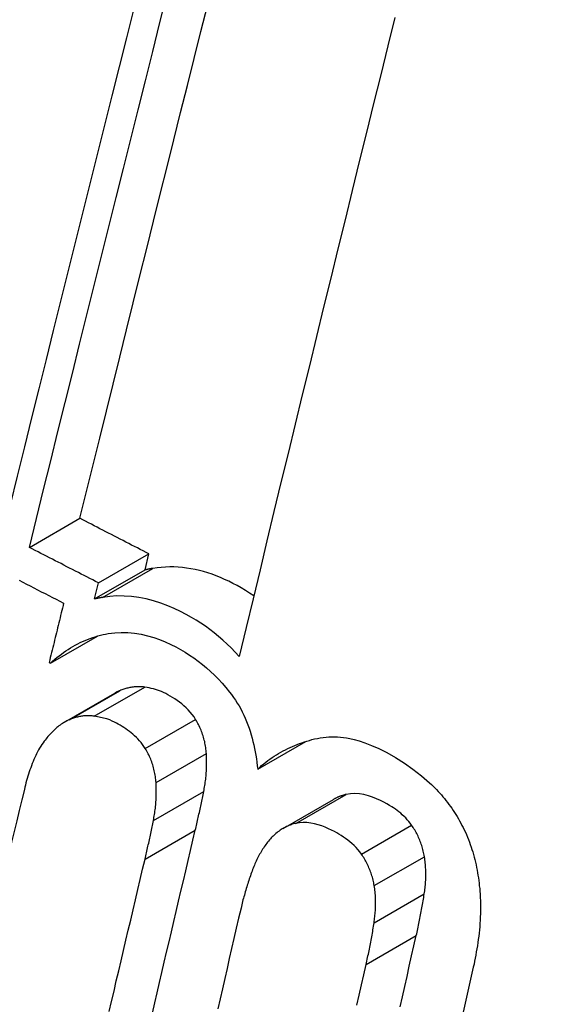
# Model space of a CAD drawing. Header units: inches. Extents: x 290.3 to 341.8, y 105.1 to 164.8.
# Tile 10 of 58: x 339.9883 to 340.0503, y 120.9247 to 121.0393. Entities that reach past the tile are written whole.
import ezdxf

# ---------------------------------------------------------------- set-up
doc = ezdxf.new("R2010")
doc.units = ezdxf.units.IN
doc.header["$MEASUREMENT"] = 0
doc.layers.add('Visible Edges(ANSI)', color=7, linetype='Continuous', lineweight=25)
doc.layers.add('Visible Tangent Edges(ANSI)', color=7, linetype='Continuous', lineweight=25)

msp = doc.modelspace()

# ---------------------------------------------------------------- linework, layer by layer
at = {"layer": 'Visible Edges(ANSI)'}
for p, q in [((339.98944, 120.97785), (339.99532, 120.98124)), ((339.99748, 120.97372), (340.00335, 120.9771)), ((340.0029, 120.97523), (340.00335, 120.9771)), ((339.99703, 120.97185), (340.0029, 120.97523)), ((339.99703, 120.97185), (339.99748, 120.97372)), ((339.9919, 120.96439), (339.99737, 120.96754)), ((339.99174, 120.96447), (339.9919, 120.96439)), ((339.99353, 120.95752), (339.9994, 120.9609)), ((340.01601, 120.95204), (340.02163, 120.95528)), ((340.01897, 120.94515), (340.02482, 120.94852))]:
    msp.add_line(p, q, dxfattribs=at)
at = {"layer": 'Visible Edges(ANSI)', "flags": 128}
for points in [[(339.98944, 120.97785), (339.99027, 120.9812), (339.9911, 120.98457), (339.99193, 120.98794), (339.99277, 120.99132), (339.99361, 120.99471), (339.99445, 120.9981), (339.99529, 121.00151), (339.99614, 121.00491), (339.99699, 121.00832), (339.99784, 121.01173), (339.99869, 121.01514), (339.99954, 121.01855), (340.00039, 121.02196), (340.00124, 121.02536), (340.00209, 121.02876), (340.00294, 121.03215), (340.00379, 121.03554), (340.00463, 121.03892), (340.00548, 121.04229)], [(340.0016, 121.04054), (340.00075, 121.03716), (339.9999, 121.03378), (339.99905, 121.03038), (339.9982, 121.02698), (339.99734, 121.02358), (339.99649, 121.02017), (339.99564, 121.01675), (339.99479, 121.01334), (339.99393, 121.00993), (339.99308, 121.00652), (339.99223, 121.00311), (339.99139, 120.99971), (339.99054, 120.99631), (339.9897, 120.99292), (339.98886, 120.98954), (339.98802, 120.98616), (339.98719, 120.9828), (339.98636, 120.97945)], [(339.99532, 120.98124), (339.99608, 120.98434), (339.99685, 120.98746), (339.99763, 120.99058), (339.9984, 120.99372), (339.99918, 120.99686), (339.99996, 121), (340.00074, 121.00316), (340.00153, 121.00631), (340.00231, 121.00947), (340.0031, 121.01263), (340.00389, 121.0158), (340.00468, 121.01896), (340.00546, 121.02212), (340.00625, 121.02528), (340.00704, 121.02844), (340.00783, 121.03159), (340.00862, 121.03474), (340.00941, 121.03788), (340.01019, 121.04102)], [(340.03197, 121.03953), (340.03115, 121.0362), (340.03032, 121.03285), (340.02949, 121.02949), (340.02866, 121.02613), (340.02783, 121.02275), (340.027, 121.01937), (340.02617, 121.01598), (340.02534, 121.01259), (340.02451, 121.00919), (340.02368, 121.00579), (340.02285, 121.00239), (340.02202, 120.99899), (340.02119, 120.99559), (340.02037, 120.99219), (340.01955, 120.98879), (340.01872, 120.98539), (340.0179, 120.98201), (340.01709, 120.97862), (340.01628, 120.97525), (340.01547, 120.97188), (340.01466, 120.96852), (340.01386, 120.96517)], [(340.00335, 120.9771), (340.00302, 120.97727), (340.00268, 120.97744), (340.00235, 120.97762), (340.00201, 120.97779), (340.00168, 120.97796), (340.00134, 120.97813), (340.00101, 120.9783), (340.00067, 120.97848), (340.00034, 120.97865), (340, 120.97882), (339.99967, 120.97899), (339.99933, 120.97917), (339.999, 120.97934), (339.99866, 120.97951), (339.99833, 120.97968), (339.99799, 120.97986), (339.99766, 120.98003), (339.99732, 120.9802), (339.99699, 120.98037), (339.99666, 120.98055), (339.99632, 120.98072), (339.99599, 120.98089), (339.99565, 120.98106), (339.99532, 120.98124)], [(339.99748, 120.97372), (339.99715, 120.97389), (339.99681, 120.97406), (339.99648, 120.97424), (339.99614, 120.97441), (339.99581, 120.97458), (339.99547, 120.97475), (339.99514, 120.97492), (339.9948, 120.9751), (339.99447, 120.97527), (339.99413, 120.97544), (339.9938, 120.97561), (339.99346, 120.97578), (339.99313, 120.97596), (339.99279, 120.97613), (339.99246, 120.9763), (339.99212, 120.97647), (339.99179, 120.97665), (339.99145, 120.97682), (339.99112, 120.97699), (339.99078, 120.97716), (339.99045, 120.97734), (339.99011, 120.97751), (339.98978, 120.97768), (339.98944, 120.97785)], [(340.00382, 120.97541), (340.00379, 120.97541), (340.00375, 120.9754), (340.00371, 120.97539), (340.00367, 120.97538), (340.00363, 120.97538), (340.00359, 120.97537), (340.00355, 120.97536), (340.00351, 120.97536), (340.00348, 120.97535), (340.00344, 120.97534), (340.0034, 120.97533), (340.00336, 120.97533), (340.00332, 120.97532), (340.00328, 120.97531), (340.00324, 120.9753), (340.0032, 120.97529), (340.00317, 120.97529), (340.00313, 120.97528), (340.00309, 120.97527), (340.00305, 120.97526), (340.00301, 120.97525), (340.00297, 120.97524), (340.00293, 120.97524), (340.0029, 120.97523)], [(340.01555, 120.97221), (340.01507, 120.97254), (340.01458, 120.97284), (340.01409, 120.97313), (340.01361, 120.97341), (340.01312, 120.97367), (340.01264, 120.97391), (340.01216, 120.97413), (340.01167, 120.97434), (340.01118, 120.97454), (340.0107, 120.97472), (340.01021, 120.97488), (340.00972, 120.97503), (340.00922, 120.97516), (340.00873, 120.97527), (340.00824, 120.97537), (340.00774, 120.97545), (340.00725, 120.97551), (340.00675, 120.97555), (340.00626, 120.97558), (340.00577, 120.97558), (340.00528, 120.97557), (340.00479, 120.97553), (340.00431, 120.97548), (340.00382, 120.97541)], [(339.98824, 120.97403), (339.98868, 120.97381), (339.98911, 120.97359), (339.98954, 120.97337), (339.98997, 120.97314), (339.9904, 120.97292), (339.99083, 120.9727), (339.99127, 120.97248), (339.9917, 120.97226), (339.99213, 120.97203), (339.99256, 120.97181), (339.993, 120.97159), (339.99343, 120.97137)], [(339.99796, 120.97203), (339.99792, 120.97203), (339.99788, 120.97202), (339.99784, 120.97201), (339.9978, 120.97201), (339.99776, 120.972), (339.99772, 120.97199), (339.99768, 120.97198), (339.99765, 120.97198), (339.99761, 120.97197), (339.99757, 120.97196), (339.99753, 120.97195), (339.99749, 120.97195), (339.99745, 120.97194), (339.99741, 120.97193), (339.99737, 120.97192), (339.99734, 120.97191), (339.9973, 120.97191), (339.99726, 120.9719), (339.99722, 120.97189), (339.99718, 120.97188), (339.99714, 120.97187), (339.9971, 120.97187), (339.99707, 120.97186), (339.99703, 120.97185)], [(340.01386, 120.96517), (340.0134, 120.96567), (340.01293, 120.96615), (340.01245, 120.96661), (340.01196, 120.96706), (340.01146, 120.96749), (340.01096, 120.9679), (340.01045, 120.96829), (340.00993, 120.96867), (340.0094, 120.96903), (340.00887, 120.96937), (340.00831, 120.96971), (340.0077, 120.97006), (340.00703, 120.97041), (340.00631, 120.97075), (340.00554, 120.97107), (340.00474, 120.97137), (340.00389, 120.97164), (340.00303, 120.97186), (340.00218, 120.97202), (340.00133, 120.97214), (340.00048, 120.97219), (339.99963, 120.9722), (339.99879, 120.97214), (339.99796, 120.97203)], [(339.99343, 120.97137), (339.99336, 120.97108), (339.99329, 120.97079), (339.99322, 120.97051), (339.99315, 120.97022), (339.99308, 120.96993), (339.99301, 120.96965), (339.99294, 120.96936), (339.99287, 120.96907), (339.9928, 120.96878), (339.99273, 120.9685), (339.99266, 120.96821), (339.99259, 120.96792), (339.99252, 120.96763), (339.99245, 120.96735), (339.99238, 120.96706), (339.99231, 120.96677), (339.99224, 120.96648), (339.99217, 120.9662), (339.99209, 120.96591), (339.99202, 120.96562), (339.99195, 120.96533), (339.99188, 120.96505), (339.99181, 120.96476), (339.99174, 120.96447)], [(339.9919, 120.96439), (339.99215, 120.96461), (339.9924, 120.96483), (339.99265, 120.96503), (339.99291, 120.96524), (339.99317, 120.96543), (339.99343, 120.96562), (339.9937, 120.96581), (339.99396, 120.96598), (339.99424, 120.96615), (339.99451, 120.96632), (339.99479, 120.96648), (339.99507, 120.96663), (339.99535, 120.96677), (339.99564, 120.9669), (339.99593, 120.96703), (339.99622, 120.96715), (339.99651, 120.96726), (339.99681, 120.96737), (339.99711, 120.96746), (339.99741, 120.96755), (339.99771, 120.96763), (339.99801, 120.96771), (339.99832, 120.96777), (339.99863, 120.96783)], [(339.99863, 120.96783), (339.99938, 120.96792), (340.00014, 120.96796), (340.00091, 120.96795), (340.00168, 120.96788), (340.00245, 120.96775), (340.00319, 120.96758), (340.00391, 120.96737), (340.0046, 120.96712), (340.00526, 120.96685), (340.00589, 120.96657), (340.00648, 120.96627), (340.00704, 120.96597), (340.00756, 120.96566), (340.00807, 120.96533), (340.00858, 120.96499), (340.00908, 120.96462), (340.00957, 120.96424), (340.01006, 120.96384), (340.01053, 120.96342), (340.011, 120.96297), (340.01145, 120.96251), (340.01189, 120.96204), (340.01232, 120.96154), (340.01274, 120.96102)], [(340.00287, 120.96159), (340.00274, 120.96161), (340.00262, 120.96162), (340.00249, 120.96163), (340.00237, 120.96164), (340.00224, 120.96164), (340.00212, 120.96164), (340.002, 120.96164), (340.00187, 120.96163), (340.00175, 120.96163), (340.00163, 120.96161), (340.00151, 120.9616), (340.00138, 120.96158), (340.00126, 120.96156), (340.00114, 120.96154), (340.00102, 120.96151), (340.0009, 120.96149), (340.00078, 120.96146), (340.00067, 120.96142), (340.00055, 120.96139), (340.00043, 120.96135), (340.00031, 120.96131), (340.0002, 120.96127), (340.00008, 120.96123), (339.99997, 120.96118)], [(340.00879, 120.95783), (340.0086, 120.95813), (340.00839, 120.95842), (340.00816, 120.95869), (340.00793, 120.95895), (340.00768, 120.95919), (340.00743, 120.95942), (340.00717, 120.95964), (340.00691, 120.95984), (340.00665, 120.96004), (340.00638, 120.96022), (340.0061, 120.96039), (340.00583, 120.96056), (340.00557, 120.96071), (340.00531, 120.96084), (340.00506, 120.96096), (340.00482, 120.96107), (340.00458, 120.96117), (340.00435, 120.96125), (340.00411, 120.96132), (340.00387, 120.96139), (340.00363, 120.96145), (340.00338, 120.9615), (340.00313, 120.96155), (340.00287, 120.96159)], [(339.99997, 120.96118), (339.99994, 120.96117), (339.99992, 120.96116), (339.9999, 120.96115), (339.99987, 120.96114), (339.99985, 120.96113), (339.99982, 120.96112), (339.9998, 120.96111), (339.99978, 120.9611), (339.99975, 120.96108), (339.99973, 120.96107), (339.9997, 120.96106), (339.99968, 120.96105), (339.99966, 120.96104), (339.99963, 120.96103), (339.99961, 120.96101), (339.99959, 120.961), (339.99956, 120.96099), (339.99954, 120.96098), (339.99952, 120.96096), (339.99949, 120.96095), (339.99947, 120.96094), (339.99945, 120.96093), (339.99942, 120.96091), (339.9994, 120.9609)], [(340.01274, 120.96102), (340.01298, 120.96072), (340.01321, 120.9604), (340.01342, 120.96008), (340.01363, 120.95974), (340.01384, 120.9594), (340.01403, 120.95906), (340.01421, 120.9587), (340.01439, 120.95834), (340.01455, 120.95797), (340.01471, 120.9576), (340.01486, 120.95722), (340.015, 120.95683), (340.01513, 120.95645), (340.01525, 120.95606), (340.01536, 120.95566), (340.01546, 120.95526), (340.01556, 120.95487), (340.01565, 120.95447), (340.01572, 120.95406), (340.0158, 120.95366), (340.01586, 120.95326), (340.01592, 120.95285), (340.01596, 120.95245), (340.01601, 120.95204)], [(339.997, 120.95821), (339.99688, 120.95823), (339.99675, 120.95824), (339.99663, 120.95825), (339.9965, 120.95826), (339.99638, 120.95826), (339.99625, 120.95826), (339.99613, 120.95826), (339.99601, 120.95826), (339.99589, 120.95825), (339.99576, 120.95824), (339.99564, 120.95822), (339.99552, 120.9582), (339.9954, 120.95818), (339.99528, 120.95816), (339.99516, 120.95814), (339.99504, 120.95811), (339.99492, 120.95808), (339.9948, 120.95805), (339.99468, 120.95801), (339.99456, 120.95797), (339.99445, 120.95793), (339.99433, 120.95789), (339.99422, 120.95785), (339.9941, 120.9578)], [(340.00293, 120.95446), (340.00278, 120.9547), (340.00262, 120.95493), (340.00244, 120.95515), (340.00226, 120.95536), (340.00208, 120.95556), (340.00189, 120.95575), (340.00169, 120.95594), (340.00149, 120.95611), (340.00129, 120.95628), (340.00108, 120.95644), (340.00087, 120.9566), (340.00066, 120.95675), (340.00044, 120.95689), (340.00023, 120.95703), (340.00001, 120.95716), (339.99979, 120.95729), (339.99957, 120.95741), (339.99934, 120.95753), (339.99909, 120.95765), (339.99881, 120.95777), (339.99847, 120.95789), (339.99806, 120.958), (339.99758, 120.95811), (339.997, 120.95821)], [(339.9941, 120.9578), (339.99396, 120.95774), (339.99382, 120.95767), (339.99368, 120.9576), (339.99354, 120.95753), (339.99341, 120.95745), (339.99328, 120.95736), (339.99314, 120.95727), (339.99301, 120.95718), (339.99289, 120.95709), (339.99276, 120.95699), (339.99264, 120.95688), (339.99252, 120.95678), (339.99239, 120.95667), (339.99228, 120.95656), (339.99216, 120.95644), (339.99204, 120.95633), (339.99193, 120.95621), (339.99182, 120.95608), (339.99171, 120.95596), (339.9916, 120.95583), (339.99149, 120.9557), (339.99139, 120.95557), (339.99128, 120.95544), (339.99118, 120.95531)], [(340.01004, 120.95386), (340.01002, 120.95403), (340.01001, 120.95421), (340.00999, 120.95438), (340.00996, 120.95455), (340.00994, 120.95473), (340.00991, 120.9549), (340.00987, 120.95508), (340.00984, 120.95525), (340.00979, 120.95542), (340.00975, 120.95559), (340.0097, 120.95576), (340.00965, 120.95593), (340.0096, 120.9561), (340.00954, 120.95627), (340.00948, 120.95643), (340.00942, 120.95659), (340.00935, 120.95675), (340.00928, 120.95691), (340.0092, 120.95707), (340.00913, 120.95723), (340.00905, 120.95738), (340.00897, 120.95753), (340.00888, 120.95768), (340.00879, 120.95783)], [(340.02231, 120.95548), (340.02263, 120.95556), (340.02296, 120.95563), (340.02329, 120.95569), (340.02362, 120.95574), (340.02396, 120.95577), (340.02429, 120.95579), (340.02463, 120.9558), (340.02497, 120.9558), (340.02531, 120.95579), (340.02565, 120.95576), (340.02599, 120.95572), (340.02634, 120.95568), (340.02673, 120.95561), (340.02723, 120.9555), (340.02781, 120.95534), (340.02848, 120.95512), (340.02924, 120.95482), (340.03009, 120.95445), (340.03103, 120.95397), (340.03205, 120.9534), (340.03308, 120.95275), (340.03408, 120.95204), (340.03507, 120.95127), (340.03602, 120.95044)], [(339.99118, 120.95531), (339.99104, 120.95511), (339.9909, 120.95491), (339.99077, 120.95471), (339.99064, 120.9545), (339.99052, 120.95429), (339.9904, 120.95407), (339.99029, 120.95384), (339.99018, 120.95362), (339.99007, 120.95339), (339.98997, 120.95316), (339.98987, 120.95292), (339.98978, 120.95269), (339.98969, 120.95245), (339.9896, 120.95221), (339.98951, 120.95196), (339.98943, 120.95172), (339.98935, 120.95147), (339.98927, 120.95122), (339.9892, 120.95096), (339.98912, 120.95071), (339.98905, 120.95046), (339.98899, 120.9502), (339.98892, 120.94994), (339.98886, 120.94969)], [(340.01601, 120.95204), (340.01624, 120.95226), (340.01647, 120.95246), (340.01671, 120.95266), (340.01695, 120.95285), (340.01719, 120.95304), (340.01744, 120.95322), (340.01769, 120.95339), (340.01794, 120.95356), (340.0182, 120.95372), (340.01845, 120.95388), (340.01871, 120.95403), (340.01898, 120.95417), (340.01924, 120.95431), (340.01951, 120.95444), (340.01978, 120.95457), (340.02005, 120.95469), (340.02033, 120.95481), (340.0206, 120.95492), (340.02088, 120.95503), (340.02116, 120.95513), (340.02145, 120.95522), (340.02173, 120.95531), (340.02202, 120.9554), (340.02231, 120.95548)], [(340.00418, 120.95048), (340.00416, 120.95066), (340.00415, 120.95083), (340.00413, 120.95101), (340.0041, 120.95118), (340.00408, 120.95135), (340.00405, 120.95153), (340.00401, 120.9517), (340.00398, 120.95187), (340.00394, 120.95204), (340.00389, 120.95221), (340.00385, 120.95238), (340.00379, 120.95255), (340.00374, 120.95272), (340.00368, 120.95289), (340.00362, 120.95305), (340.00356, 120.95322), (340.00349, 120.95338), (340.00342, 120.95354), (340.00335, 120.9537), (340.00327, 120.95385), (340.00319, 120.954), (340.00311, 120.95416), (340.00302, 120.95431), (340.00293, 120.95446)], [(340.00973, 120.94945), (340.00977, 120.94963), (340.0098, 120.94981), (340.00983, 120.94998), (340.00986, 120.95016), (340.00989, 120.95034), (340.00991, 120.95052), (340.00994, 120.9507), (340.00996, 120.95088), (340.00998, 120.95107), (340.01, 120.95125), (340.01001, 120.95143), (340.01003, 120.95161), (340.01004, 120.9518), (340.01005, 120.95198), (340.01006, 120.95217), (340.01006, 120.95235), (340.01007, 120.95254), (340.01007, 120.95273), (340.01007, 120.95291), (340.01007, 120.9531), (340.01006, 120.95329), (340.01006, 120.95348), (340.01005, 120.95367), (340.01004, 120.95386)], [(340.00388, 120.94608), (340.00391, 120.94626), (340.00394, 120.94643), (340.00397, 120.94661), (340.004, 120.94679), (340.00403, 120.94697), (340.00406, 120.94715), (340.00408, 120.94733), (340.0041, 120.94751), (340.00412, 120.94769), (340.00414, 120.94788), (340.00416, 120.94806), (340.00417, 120.94824), (340.00418, 120.94843), (340.00419, 120.94861), (340.0042, 120.94879), (340.00421, 120.94898), (340.00421, 120.94917), (340.00421, 120.94935), (340.00421, 120.94954), (340.00421, 120.94973), (340.00421, 120.94991), (340.0042, 120.9501), (340.00419, 120.95029), (340.00418, 120.95048)], [(340.03602, 120.95044), (340.03622, 120.95025), (340.03642, 120.95006), (340.03662, 120.94986), (340.03681, 120.94967), (340.037, 120.94946), (340.03719, 120.94926), (340.03738, 120.94905), (340.03756, 120.94883), (340.03774, 120.94862), (340.03792, 120.9484), (340.03809, 120.94818), (340.03826, 120.94795), (340.03843, 120.94772), (340.03859, 120.94749), (340.03875, 120.94725), (340.03891, 120.94702), (340.03907, 120.94677), (340.03922, 120.94653), (340.03936, 120.94628), (340.03951, 120.94603), (340.03965, 120.94577), (340.03978, 120.94551), (340.03992, 120.94525), (340.04005, 120.94499)], [(339.98886, 120.94969), (339.98856, 120.94846), (339.98827, 120.94724), (339.98797, 120.94602), (339.98767, 120.94479), (339.98738, 120.94356), (339.98708, 120.94234), (339.98679, 120.94111), (339.98649, 120.93988), (339.9862, 120.93865), (339.9859, 120.93742), (339.98561, 120.93619), (339.98531, 120.93496), (339.98502, 120.93374), (339.98473, 120.93251), (339.98443, 120.93128), (339.98414, 120.93005), (339.98385, 120.92882), (339.98355, 120.92759), (339.98326, 120.92636), (339.98297, 120.92513), (339.98268, 120.92391)], [(340.00875, 120.94495), (340.0088, 120.94514), (340.00884, 120.94532), (340.00889, 120.94551), (340.00893, 120.94569), (340.00897, 120.94588), (340.00901, 120.94607), (340.00906, 120.94625), (340.0091, 120.94644), (340.00914, 120.94663), (340.00918, 120.94682), (340.00922, 120.947), (340.00926, 120.94719), (340.0093, 120.94738), (340.00934, 120.94757), (340.00938, 120.94775), (340.00942, 120.94794), (340.00946, 120.94813), (340.0095, 120.94832), (340.00954, 120.94851), (340.00958, 120.94869), (340.00962, 120.94888), (340.00966, 120.94907), (340.0097, 120.94926), (340.00973, 120.94945)], [(340.02631, 120.94911), (340.02625, 120.94909), (340.02618, 120.94908), (340.02612, 120.94906), (340.02605, 120.94904), (340.02599, 120.94902), (340.02592, 120.949), (340.02586, 120.94898), (340.0258, 120.94896), (340.02573, 120.94894), (340.02567, 120.94892), (340.02561, 120.9489), (340.02554, 120.94887), (340.02548, 120.94885), (340.02542, 120.94882), (340.02536, 120.94879), (340.0253, 120.94877), (340.02524, 120.94874), (340.02518, 120.94871), (340.02512, 120.94868), (340.02506, 120.94865), (340.025, 120.94862), (340.02494, 120.94859), (340.02488, 120.94856), (340.02482, 120.94852)], [(340.03392, 120.94552), (340.03376, 120.94575), (340.03359, 120.94596), (340.03341, 120.94617), (340.03323, 120.94637), (340.03304, 120.94655), (340.03284, 120.94674), (340.03265, 120.94691), (340.03244, 120.94707), (340.03224, 120.94723), (340.03203, 120.94738), (340.03182, 120.94753), (340.03161, 120.94767), (340.03136, 120.94782), (340.03105, 120.94801), (340.03069, 120.9482), (340.03029, 120.9484), (340.02985, 120.9486), (340.02938, 120.94879), (340.02889, 120.94895), (340.02837, 120.94908), (340.02785, 120.94917), (340.02733, 120.94921), (340.02682, 120.94919), (340.02631, 120.94911)], [(340.0029, 120.94158), (340.00294, 120.94176), (340.00299, 120.94195), (340.00303, 120.94214), (340.00307, 120.94232), (340.00312, 120.94251), (340.00316, 120.9427), (340.0032, 120.94288), (340.00324, 120.94307), (340.00328, 120.94326), (340.00333, 120.94344), (340.00337, 120.94363), (340.00341, 120.94382), (340.00345, 120.94401), (340.00349, 120.94419), (340.00353, 120.94438), (340.00357, 120.94457), (340.00361, 120.94476), (340.00365, 120.94495), (340.00369, 120.94513), (340.00373, 120.94532), (340.00376, 120.94551), (340.0038, 120.9457), (340.00384, 120.94589), (340.00388, 120.94608)], [(340.02046, 120.94574), (340.02032, 120.94571), (340.02018, 120.94567), (340.02004, 120.94563), (340.01991, 120.94558), (340.01977, 120.94553), (340.01964, 120.94548), (340.01951, 120.94542), (340.01937, 120.94536), (340.01924, 120.9453), (340.01911, 120.94523), (340.01899, 120.94516), (340.01886, 120.94509), (340.01874, 120.94501), (340.01861, 120.94493), (340.01849, 120.94484), (340.01837, 120.94476), (340.01826, 120.94467), (340.01814, 120.94457), (340.01803, 120.94447), (340.01791, 120.94437), (340.01781, 120.94427), (340.0177, 120.94416), (340.01759, 120.94405), (340.01749, 120.94394)], [(340.02808, 120.94216), (340.02788, 120.94243), (340.02767, 120.94269), (340.02745, 120.94293), (340.02722, 120.94316), (340.02698, 120.94338), (340.02674, 120.94359), (340.02649, 120.94379), (340.02624, 120.94398), (340.02599, 120.94415), (340.02573, 120.94432), (340.02547, 120.94448), (340.02521, 120.94464), (340.02493, 120.94479), (340.02461, 120.94495), (340.02426, 120.94512), (340.02388, 120.94528), (340.02348, 120.94544), (340.02306, 120.94558), (340.02262, 120.9457), (340.02218, 120.94578), (340.02174, 120.94583), (340.02131, 120.94585), (340.02088, 120.94582), (340.02046, 120.94574)], [(340.03541, 120.94186), (340.03539, 120.94203), (340.03535, 120.94219), (340.03532, 120.94236), (340.03528, 120.94252), (340.03524, 120.94268), (340.0352, 120.94284), (340.03515, 120.94301), (340.0351, 120.94317), (340.03505, 120.94333), (340.03499, 120.94348), (340.03493, 120.94364), (340.03487, 120.9438), (340.0348, 120.94395), (340.03474, 120.9441), (340.03467, 120.94425), (340.03459, 120.9444), (340.03452, 120.94455), (340.03444, 120.94469), (340.03436, 120.94484), (340.03428, 120.94498), (340.03419, 120.94512), (340.03411, 120.94525), (340.03402, 120.94539), (340.03392, 120.94552)], [(340.00376, 120.92366), (340.00403, 120.92485), (340.00431, 120.92603), (340.00459, 120.92721), (340.00486, 120.9284), (340.00514, 120.92958), (340.00541, 120.93076), (340.00569, 120.93195), (340.00597, 120.93313), (340.00625, 120.93432), (340.00653, 120.9355), (340.0068, 120.93668), (340.00708, 120.93786), (340.00736, 120.93905), (340.00764, 120.94023), (340.00792, 120.94141), (340.0082, 120.94259), (340.00848, 120.94377), (340.00875, 120.94495)], [(340.04005, 120.94499), (340.04018, 120.94471), (340.0403, 120.94443), (340.04042, 120.94414), (340.04053, 120.94386), (340.04064, 120.94357), (340.04075, 120.94328), (340.04085, 120.94299), (340.04094, 120.9427), (340.04103, 120.94241), (340.04112, 120.94211), (340.0412, 120.94181), (340.04128, 120.94152), (340.04135, 120.94121), (340.04142, 120.94091), (340.04148, 120.94061), (340.04154, 120.94031), (340.04159, 120.94), (340.04164, 120.9397), (340.04169, 120.9394), (340.04173, 120.93909), (340.04177, 120.93879), (340.0418, 120.93848), (340.04184, 120.93818), (340.04186, 120.93787)], [(340.01749, 120.94394), (340.01738, 120.94381), (340.01727, 120.94368), (340.01717, 120.94355), (340.01706, 120.94342), (340.01696, 120.94329), (340.01687, 120.94315), (340.01677, 120.94301), (340.01667, 120.94287), (340.01658, 120.94273), (340.01649, 120.94259), (340.0164, 120.94244), (340.01632, 120.94229), (340.01623, 120.94214), (340.01615, 120.94199), (340.01607, 120.94184), (340.01599, 120.94168), (340.01591, 120.94152), (340.01584, 120.94136), (340.01576, 120.9412), (340.01569, 120.94104), (340.01562, 120.94087), (340.01556, 120.94071), (340.01549, 120.94054), (340.01542, 120.94037)], [(340.02957, 120.9385), (340.02954, 120.93866), (340.02951, 120.93883), (340.02948, 120.93899), (340.02944, 120.93915), (340.0294, 120.93932), (340.02936, 120.93948), (340.02931, 120.93964), (340.02926, 120.9398), (340.02921, 120.93996), (340.02915, 120.94012), (340.02909, 120.94027), (340.02903, 120.94043), (340.02896, 120.94058), (340.0289, 120.94074), (340.02883, 120.94089), (340.02875, 120.94104), (340.02868, 120.94118), (340.0286, 120.94133), (340.02852, 120.94147), (340.02844, 120.94161), (340.02835, 120.94175), (340.02826, 120.94189), (340.02817, 120.94203), (340.02808, 120.94216)], [(339.99874, 120.92384), (339.99901, 120.92503), (339.99929, 120.92621), (339.99956, 120.9274), (339.99984, 120.92858), (340.00012, 120.92976), (340.0004, 120.93094), (340.00067, 120.93213), (340.00095, 120.93331), (340.00123, 120.93449), (340.00151, 120.93567), (340.00178, 120.93686), (340.00206, 120.93804), (340.00234, 120.93922), (340.00262, 120.9404), (340.0029, 120.94158)], [(340.03539, 120.93753), (340.03542, 120.93771), (340.03544, 120.93788), (340.03546, 120.93806), (340.03548, 120.93824), (340.0355, 120.93841), (340.03552, 120.93859), (340.03553, 120.93877), (340.03555, 120.93895), (340.03556, 120.93913), (340.03556, 120.93931), (340.03557, 120.93949), (340.03557, 120.93967), (340.03557, 120.93985), (340.03557, 120.94003), (340.03557, 120.94021), (340.03556, 120.9404), (340.03555, 120.94058), (340.03554, 120.94076), (340.03553, 120.94094), (340.03551, 120.94113), (340.03549, 120.94131), (340.03547, 120.94149), (340.03544, 120.94168), (340.03541, 120.94186)], [(340.01542, 120.94037), (340.01536, 120.94019), (340.01529, 120.94001), (340.01522, 120.93983), (340.01516, 120.93964), (340.0151, 120.93946), (340.01503, 120.93928), (340.01497, 120.93909), (340.01491, 120.93891), (340.01485, 120.93872), (340.01479, 120.93853), (340.01473, 120.93835), (340.01468, 120.93816), (340.01462, 120.93797), (340.01457, 120.93778), (340.01451, 120.93759), (340.01446, 120.9374), (340.01441, 120.93721), (340.01435, 120.93702), (340.0143, 120.93683), (340.01425, 120.93664), (340.01421, 120.93644), (340.01416, 120.93625), (340.01411, 120.93606), (340.01407, 120.93586)], [(340.02955, 120.93417), (340.02958, 120.93435), (340.0296, 120.93452), (340.02962, 120.9347), (340.02965, 120.93487), (340.02966, 120.93505), (340.02968, 120.93523), (340.02969, 120.93541), (340.02971, 120.93558), (340.02972, 120.93576), (340.02972, 120.93594), (340.02973, 120.93612), (340.02973, 120.93631), (340.02973, 120.93649), (340.02973, 120.93667), (340.02973, 120.93685), (340.02972, 120.93703), (340.02971, 120.93722), (340.0297, 120.9374), (340.02969, 120.93758), (340.02967, 120.93776), (340.02965, 120.93795), (340.02963, 120.93813), (340.0296, 120.93831), (340.02957, 120.9385)], [(340.03446, 120.93268), (340.03451, 120.93288), (340.03455, 120.93308), (340.0346, 120.93328), (340.03464, 120.93348), (340.03468, 120.93368), (340.03472, 120.93388), (340.03477, 120.93408), (340.03481, 120.93428), (340.03485, 120.93448), (340.03489, 120.93468), (340.03493, 120.93489), (340.03497, 120.93509), (340.03501, 120.93529), (340.03505, 120.93549), (340.03508, 120.9357), (340.03512, 120.9359), (340.03516, 120.9361), (340.03519, 120.93631), (340.03523, 120.93651), (340.03526, 120.93672), (340.0353, 120.93692), (340.03533, 120.93712), (340.03536, 120.93733), (340.03539, 120.93753)], [(340.04186, 120.93787), (340.04189, 120.93749), (340.04191, 120.93712), (340.04193, 120.93674), (340.04193, 120.93636), (340.04194, 120.93598), (340.04193, 120.9356), (340.04193, 120.93522), (340.04191, 120.93485), (340.04189, 120.93447), (340.04187, 120.93409), (340.04184, 120.93372), (340.04181, 120.93335), (340.04177, 120.93298), (340.04173, 120.9326), (340.04168, 120.93224), (340.04163, 120.93187), (340.04157, 120.9315), (340.04152, 120.93114), (340.04145, 120.93078), (340.04139, 120.93042), (340.04132, 120.93007), (340.04125, 120.92971), (340.04118, 120.92936), (340.0411, 120.92901)], [(340.01407, 120.93586), (340.01379, 120.93469), (340.01352, 120.93353), (340.01325, 120.93236), (340.01298, 120.93119), (340.01271, 120.93002), (340.01244, 120.92885), (340.01217, 120.92767), (340.0119, 120.9265), (340.01163, 120.92533), (340.01136, 120.92416)], [(340.02863, 120.92932), (340.02867, 120.92952), (340.02871, 120.92972), (340.02876, 120.92992), (340.0288, 120.93012), (340.02884, 120.93032), (340.02889, 120.93052), (340.02893, 120.93072), (340.02897, 120.93092), (340.02901, 120.93112), (340.02905, 120.93132), (340.02909, 120.93152), (340.02913, 120.93173), (340.02917, 120.93193), (340.02921, 120.93213), (340.02925, 120.93233), (340.02928, 120.93254), (340.02932, 120.93274), (340.02935, 120.93295), (340.02939, 120.93315), (340.02942, 120.93335), (340.02946, 120.93356), (340.02949, 120.93376), (340.02952, 120.93397), (340.02955, 120.93417)], [(340.03258, 120.92438), (340.03285, 120.92557), (340.03312, 120.92675), (340.03339, 120.92794), (340.03365, 120.92912), (340.03392, 120.93031), (340.03419, 120.9315), (340.03446, 120.93268)], [(340.02755, 120.92458), (340.02782, 120.92576), (340.02809, 120.92695), (340.02836, 120.92813), (340.02863, 120.92932)], [(340.0411, 120.92901), (340.04079, 120.92762), (340.04048, 120.92622), (340.04016, 120.92483), (340.03985, 120.92343)]]:
    msp.add_lwpolyline(points, dxfattribs=at)
at = {"layer": 'Visible Edges(ANSI)'}
for centre, major_axis, start_param, end_param in [((340.00527, 120.15666), (-0.64835, 1.12588), 5.16346, 5.835982), ((339.90053, 120.65961), (0.15718, -0.27294), 2.362013, 7.062765)]:
    msp.add_ellipse(centre, major_axis=major_axis, ratio=0.578093, start_param=start_param, end_param=end_param, dxfattribs=at)
msp.add_ellipse((339.89705, 120.65761), major_axis=(-0.15963, 0.2772), ratio=0.578093, dxfattribs=at)
at = {"layer": 'Visible Tangent Edges(ANSI)'}
for p, q in [((339.99796, 120.97203), (340.00382, 120.97541)), ((339.997, 120.95821), (340.00287, 120.96159)), ((339.9941, 120.9578), (339.99997, 120.96118)), ((340.00293, 120.95446), (340.00879, 120.95783)), ((340.00418, 120.95048), (340.01004, 120.95386)), ((340.00388, 120.94608), (340.00973, 120.94945)), ((340.02046, 120.94574), (340.02631, 120.94911)), ((340.02808, 120.94216), (340.03392, 120.94552)), ((340.0029, 120.94158), (340.00875, 120.94495)), ((340.02957, 120.9385), (340.03541, 120.94186)), ((340.02955, 120.93417), (340.03539, 120.93753)), ((340.02863, 120.92932), (340.03446, 120.93268))]:
    msp.add_line(p, q, dxfattribs=at)
for centre, major_axis, start_param, end_param in [((339.89954, 120.65904), (-0.17285, 0.30015), 5.049711, 10.658253), ((339.89949, 120.65901), (-0.1503, 0.261), 4.099688, 6.899754)]:
    msp.add_ellipse(centre, major_axis=major_axis, ratio=0.578093, start_param=start_param, end_param=end_param, dxfattribs=at)
for centre, major_axis in [((339.90013, 120.65938), (0.17078, -0.29656)), ((339.89715, 120.65767), (-0.16238, 0.28198)), ((339.89705, 120.65761), (0.16178, -0.28094))]:
    msp.add_ellipse(centre, major_axis=major_axis, ratio=0.578093, dxfattribs=at)

doc.saveas('drawing.dxf')
